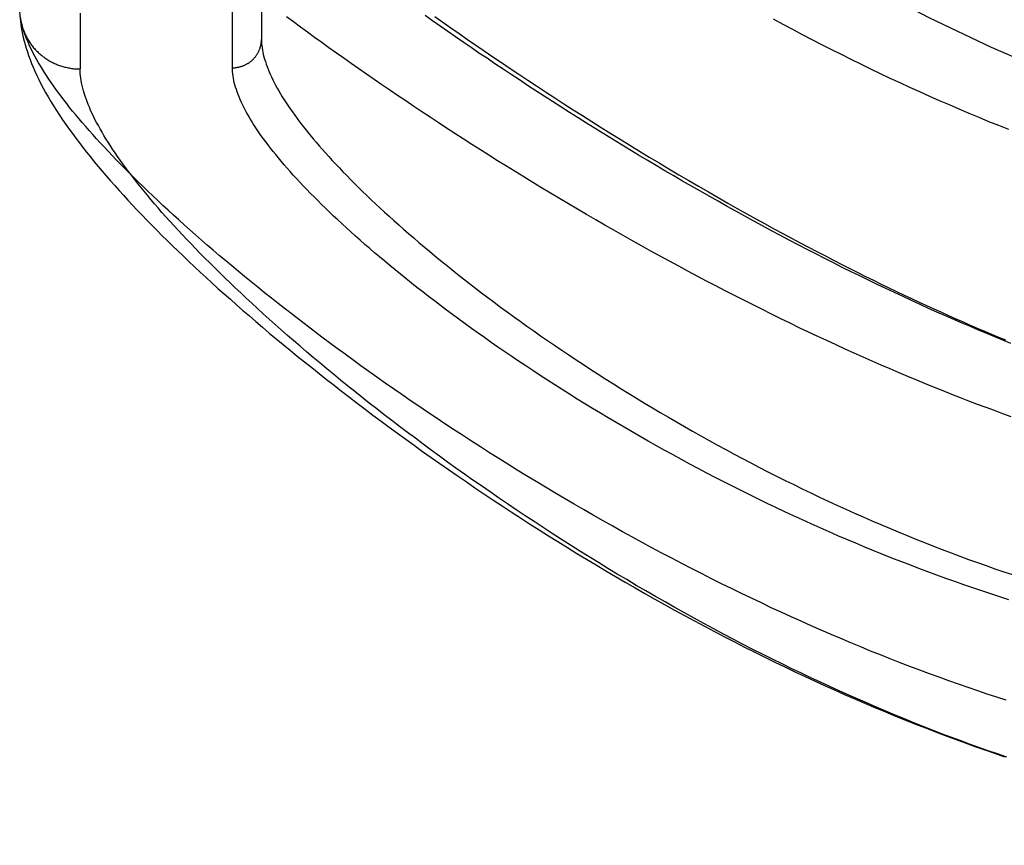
# Model space of a CAD drawing. Header units: inches. Extents: x 0 to 221, y 0 to 143.
# Tile 189 of 256: x 94.638 to 95.656, y 99.21 to 100.064. Entities that reach past the tile are written whole.
import ezdxf

# ---------------------------------------------------------------- set-up
doc = ezdxf.new("R2010")
doc.units = ezdxf.units.IN
doc.header["$LTSCALE"] = 12.142857
doc.header["$MEASUREMENT"] = 0
doc.linetypes.add('HIDDEN', pattern=[0.2, 0.1, -0.1])
for name, color, linetype in [('DEFAULT_2', 8, 'HIDDEN'), ('RIGHTHAND_DOOR_ASSEMBLY', 7, 'CONTINUOUS'), ('SUBPANEL', 7, 'CONTINUOUS')]:
    doc.layers.add(name, color=color, linetype=linetype)

msp = doc.modelspace()

# ---------------------------------------------------------------- linework, layer by layer
at = {"layer": 'DEFAULT_2', "color": 8, "linetype": 'HIDDEN'}
msp.add_line((95.4472, 103.9976), (95.4472, 34.8936), dxfattribs=at)
at = {"layer": 'RIGHTHAND_DOOR_ASSEMBLY', "color": 8, "linetype": 'HIDDEN'}
for p, q in [((94.858, 100.014), (94.858, 101.1272)), ((94.888, 101.0978), (94.888, 100.0434)), ((94.7005, 100.0706), (94.7005, 100.0128))]:
    msp.add_line(p, q, dxfattribs=at)
for points in [[(94.6408, 100.0569), (94.6401, 100.0595), (94.6395, 100.062), (94.639, 100.0645), (94.6386, 100.067), (94.6383, 100.0693), (94.6381, 100.0717), (94.638, 100.074)], [(94.6384, 100.0655), (94.6387, 100.0624), (94.6391, 100.0591), (94.6396, 100.0558), (94.6402, 100.0523), (94.6409, 100.0489), (94.6417, 100.0453), (94.6426, 100.0417), (94.6436, 100.038), (94.6447, 100.0343), (94.6459, 100.0305), (94.6472, 100.0266), (94.6487, 100.0227), (94.6502, 100.0186), (94.6519, 100.0146), (94.6537, 100.0104), (94.6557, 100.0062), (94.6577, 100.0019), (94.6599, 99.9975), (94.6623, 99.9931), (94.6648, 99.9886), (94.6674, 99.984), (94.6701, 99.9793), (94.673, 99.9746), (94.676, 99.9699), (94.6791, 99.9651), (94.6823, 99.9603), (94.6856, 99.9555), (94.689, 99.9507), (94.6925, 99.9459), (94.696, 99.9411), (94.6997, 99.9363), (94.7034, 99.9315), (94.7072, 99.9266), (94.7111, 99.9218), (94.715, 99.9169), (94.7191, 99.912), (94.7232, 99.9071), (94.7275, 99.9022), (94.7318, 99.8972), (94.7362, 99.8922), (94.7407, 99.8872), (94.7453, 99.8822), (94.7499, 99.8771), (94.7547, 99.872), (94.7595, 99.8669), (94.7645, 99.8617), (94.7695, 99.8565), (94.7746, 99.8513), (94.7798, 99.846), (94.7851, 99.8407), (94.7905, 99.8354), (94.7959, 99.83), (94.8015, 99.8246), (94.8072, 99.8192), (94.8129, 99.8138), (94.8187, 99.8083), (94.8247, 99.8027), (94.8307, 99.7972), (94.8368, 99.7916), (94.843, 99.7859), (94.8494, 99.7803), (94.8558, 99.7746), (94.8623, 99.7689), (94.8688, 99.7631), (94.8755, 99.7573), (94.8823, 99.7515), (94.8892, 99.7456), (94.8961, 99.7397), (94.9032, 99.7338), (94.9104, 99.7279), (94.9176, 99.7219), (94.9249, 99.7159), (94.9324, 99.7099), (94.9399, 99.7039), (94.9475, 99.6978), (94.9552, 99.6917), (94.963, 99.6856), (94.9709, 99.6795), (94.9789, 99.6733), (94.9869, 99.6671), (94.9951, 99.6609), (95.0033, 99.6547), (95.0117, 99.6485), (95.0201, 99.6423), (95.0286, 99.6361), (95.0372, 99.6298), (95.0458, 99.6236), (95.0546, 99.6173), (95.0634, 99.611), (95.0723, 99.6048), (95.0813, 99.5985), (95.0903, 99.5922), (95.0995, 99.586), (95.1087, 99.5797), (95.1179, 99.5735), (95.1273, 99.5672), (95.1367, 99.561), (95.1462, 99.5548), (95.1557, 99.5486), (95.1653, 99.5424), (95.175, 99.5362), (95.1847, 99.5301), (95.1945, 99.5239), (95.2043, 99.5179), (95.2142, 99.5118), (95.2241, 99.5058), (95.2341, 99.4998), (95.2441, 99.4938), (95.2541, 99.4879), (95.2642, 99.482), (95.2744, 99.4761), (95.2845, 99.4703), (95.2947, 99.4645), (95.3049, 99.4588), (95.3152, 99.4532), (95.3255, 99.4475), (95.3358, 99.442), (95.3461, 99.4365), (95.3565, 99.431), (95.3668, 99.4256), (95.3772, 99.4202), (95.3876, 99.4149), (95.398, 99.4097), (95.4084, 99.4046), (95.4188, 99.3994), (95.4292, 99.3944), (95.4396, 99.3894), (95.4501, 99.3845), (95.4605, 99.3797), (95.4709, 99.3749), (95.4813, 99.3702), (95.4917, 99.3656), (95.5021, 99.361), (95.5125, 99.3566), (95.5229, 99.3521), (95.5332, 99.3478), (95.5436, 99.3435), (95.5539, 99.3393), (95.5642, 99.3352), (95.5745, 99.3312), (95.5848, 99.3272), (95.595, 99.3233), (95.6053, 99.3195), (95.6155, 99.3158), (95.6257, 99.3121), (95.6359, 99.3085), (95.646, 99.305), (95.6562, 99.3015)], [(94.6388, 100.064), (94.639, 100.0629), (94.6392, 100.0618), (94.6395, 100.0607), (94.6397, 100.0596), (94.64, 100.0585), (94.6403, 100.0574), (94.6406, 100.0563), (94.641, 100.0553), (94.6413, 100.0542), (94.6417, 100.0532), (94.6421, 100.0521), (94.6425, 100.0511), (94.6429, 100.05), (94.6434, 100.049), (94.6439, 100.048), (94.6444, 100.047), (94.6449, 100.046), (94.6454, 100.045), (94.646, 100.044), (94.6465, 100.0431), (94.6471, 100.0421), (94.6477, 100.0411), (94.6483, 100.0402), (94.649, 100.0393), (94.6496, 100.0384), (94.6503, 100.0375), (94.651, 100.0366), (94.6517, 100.0357), (94.6524, 100.0348), (94.6532, 100.034), (94.6539, 100.0331), (94.6547, 100.0323), (94.6555, 100.0315), (94.6563, 100.0307), (94.6571, 100.0299), (94.6579, 100.0292), (94.6588, 100.0284), (94.6596, 100.0277), (94.6605, 100.0269), (94.6614, 100.0262), (94.6623, 100.0255), (94.6632, 100.0249), (94.6641, 100.0242), (94.665, 100.0236), (94.666, 100.0229), (94.6669, 100.0223), (94.6679, 100.0217), (94.6689, 100.0212), (94.6699, 100.0206), (94.6709, 100.0201), (94.6719, 100.0195), (94.6729, 100.019), (94.6739, 100.0186), (94.675, 100.0181), (94.676, 100.0177), (94.6771, 100.0172), (94.6781, 100.0168), (94.6792, 100.0164), (94.6803, 100.0161), (94.6814, 100.0157), (94.6825, 100.0154), (94.6836, 100.0151), (94.6847, 100.0148), (94.6858, 100.0145), (94.6869, 100.0142), (94.688, 100.014), (94.6891, 100.0138), (94.6902, 100.0136), (94.6914, 100.0134), (94.6925, 100.0133), (94.6936, 100.0131), (94.6948, 100.013), (94.6959, 100.0129), (94.697, 100.0129), (94.6982, 100.0128), (94.6993, 100.0128), (94.7005, 100.0128)], [(95.6632, 99.6531), (95.6546, 99.6562), (95.6459, 99.6594), (95.6372, 99.6626), (95.6284, 99.6659), (95.6195, 99.6693), (95.6107, 99.6727), (95.6017, 99.6762), (95.5928, 99.6798), (95.5838, 99.6834), (95.5747, 99.6871), (95.5656, 99.6909), (95.5565, 99.6947), (95.5473, 99.6986), (95.5381, 99.7025), (95.5288, 99.7065), (95.5195, 99.7106), (95.5102, 99.7147), (95.5009, 99.7189), (95.4915, 99.7231), (95.4821, 99.7274), (95.4726, 99.7318), (95.4632, 99.7362), (95.4537, 99.7407), (95.4441, 99.7452), (95.4346, 99.7498), (95.4251, 99.7545), (95.4155, 99.7592), (95.4059, 99.7639), (95.3963, 99.7687), (95.3867, 99.7736), (95.3771, 99.7785), (95.3675, 99.7834), (95.3579, 99.7884), (95.3482, 99.7934), (95.3386, 99.7985), (95.329, 99.8036), (95.3194, 99.8088), (95.3098, 99.814), (95.3002, 99.8192), (95.2906, 99.8245), (95.2811, 99.8298), (95.2715, 99.8351), (95.262, 99.8405), (95.2525, 99.8459), (95.243, 99.8513), (95.2336, 99.8568), (95.2242, 99.8623), (95.2148, 99.8677), (95.2055, 99.8733), (95.1962, 99.8788), (95.1869, 99.8843), (95.1777, 99.8899), (95.1685, 99.8955), (95.1593, 99.9011), (95.1502, 99.9067), (95.1412, 99.9123), (95.1322, 99.9179), (95.1232, 99.9235), (95.1144, 99.9291), (95.1055, 99.9348), (95.0967, 99.9404), (95.088, 99.946), (95.0794, 99.9516), (95.0708, 99.9573), (95.0623, 99.9629), (95.0538, 99.9685), (95.0454, 99.9741), (95.0371, 99.9797), (95.0288, 99.9852), (95.0206, 99.9908), (95.0125, 99.9964), (95.0045, 100.0019), (94.9965, 100.0074), (94.9886, 100.0129), (94.9808, 100.0184), (94.973, 100.0239), (94.9654, 100.0293), (94.9578, 100.0348), (94.9503, 100.0402), (94.9429, 100.0455), (94.9355, 100.0509), (94.9283, 100.0562), (94.9211, 100.0615), (94.914, 100.0668)], [(95.6629, 99.7289), (95.6546, 99.7323), (95.6463, 99.7357), (95.6379, 99.7392), (95.6294, 99.7427), (95.621, 99.7463), (95.6124, 99.7499), (95.6038, 99.7537), (95.5952, 99.7575), (95.5865, 99.7613), (95.5778, 99.7652), (95.569, 99.7692), (95.5603, 99.7732), (95.5514, 99.7773), (95.5425, 99.7815), (95.5336, 99.7857), (95.5247, 99.79), (95.5157, 99.7943), (95.5067, 99.7987), (95.4977, 99.8031), (95.4886, 99.8076), (95.4796, 99.8122), (95.4704, 99.8168), (95.4613, 99.8215), (95.4522, 99.8262), (95.443, 99.8309), (95.4338, 99.8358), (95.4247, 99.8406), (95.4155, 99.8455), (95.4062, 99.8505), (95.397, 99.8555), (95.3878, 99.8605), (95.3786, 99.8656), (95.3694, 99.8707), (95.3602, 99.8759), (95.351, 99.8811), (95.3418, 99.8863), (95.3326, 99.8916), (95.3234, 99.8969), (95.3143, 99.9022), (95.3051, 99.9076), (95.296, 99.913), (95.2869, 99.9184), (95.2779, 99.9238), (95.2688, 99.9293), (95.2598, 99.9347), (95.2509, 99.9402), (95.2419, 99.9457), (95.233, 99.9513), (95.2241, 99.9568), (95.2153, 99.9624), (95.2065, 99.9679), (95.1977, 99.9735), (95.189, 99.9791), (95.1803, 99.9847), (95.1717, 99.9902), (95.1632, 99.9958), (95.1547, 100.0014), (95.1462, 100.007), (95.1378, 100.0126), (95.1294, 100.0182), (95.1212, 100.0238), (95.1129, 100.0293), (95.1048, 100.0349), (95.0967, 100.0405), (95.0886, 100.046), (95.0806, 100.0515), (95.0727, 100.0571), (95.0649, 100.0626), (95.0571, 100.0681)], [(95.0672, 100.067), (95.0755, 100.0612), (95.0839, 100.0553), (95.0924, 100.0494), (95.1009, 100.0434), (95.1096, 100.0375), (95.1183, 100.0315), (95.1271, 100.0255), (95.1361, 100.0195), (95.145, 100.0134), (95.1541, 100.0074), (95.1633, 100.0013), (95.1725, 99.9952), (95.1818, 99.9891), (95.1912, 99.983), (95.2007, 99.9769), (95.2102, 99.9707), (95.2198, 99.9646), (95.2295, 99.9585), (95.2393, 99.9523), (95.2491, 99.9462), (95.259, 99.9401), (95.2689, 99.9339), (95.2789, 99.9278), (95.289, 99.9217), (95.2992, 99.9156), (95.3093, 99.9095), (95.3196, 99.9034), (95.3298, 99.8974), (95.34, 99.8915), (95.3501, 99.8856), (95.3602, 99.8798), (95.3702, 99.8741), (95.38, 99.8686), (95.3897, 99.8631), (95.3993, 99.8578), (95.4087, 99.8527), (95.4179, 99.8476), (95.427, 99.8426), (95.4361, 99.8378), (95.445, 99.8331), (95.4537, 99.8284), (95.4624, 99.8239), (95.4711, 99.8194), (95.4796, 99.815), (95.488, 99.8107), (95.4964, 99.8064), (95.5046, 99.8023), (95.5127, 99.7982), (95.5208, 99.7943), (95.5288, 99.7903), (95.5368, 99.7865), (95.5447, 99.7827), (95.5525, 99.779), (95.5603, 99.7753), (95.5681, 99.7717), (95.5758, 99.7681), (95.5834, 99.7646), (95.591, 99.7611), (95.5985, 99.7578), (95.606, 99.7544), (95.6134, 99.7511), (95.6208, 99.7479), (95.6282, 99.7447), (95.6356, 99.7416), (95.6429, 99.7385), (95.6501, 99.7355), (95.6574, 99.7325)], [(95.4172, 100.0647), (95.4272, 100.0593), (95.4371, 100.0539), (95.4471, 100.0486), (95.4572, 100.0434), (95.4672, 100.0382), (95.4773, 100.033), (95.4873, 100.028), (95.4974, 100.0229), (95.5075, 100.018), (95.5176, 100.0131), (95.5278, 100.0082), (95.5379, 100.0034), (95.5481, 99.9987), (95.5582, 99.994), (95.5684, 99.9894), (95.5786, 99.9848), (95.5888, 99.9803), (95.599, 99.9759), (95.6092, 99.9715), (95.6194, 99.9671), (95.6296, 99.9629), (95.6398, 99.9586), (95.6501, 99.9545), (95.6603, 99.9504)], [(95.6582, 99.3598), (95.6484, 99.363), (95.6385, 99.3663), (95.6286, 99.3696), (95.6187, 99.373), (95.6087, 99.3764), (95.5987, 99.38), (95.5887, 99.3836), (95.5786, 99.3873), (95.5686, 99.391), (95.5585, 99.3948), (95.5484, 99.3987), (95.5382, 99.4027), (95.5281, 99.4067), (95.5179, 99.4108), (95.5077, 99.415), (95.4975, 99.4192), (95.4872, 99.4236), (95.477, 99.4279), (95.4667, 99.4324), (95.4564, 99.4369), (95.4461, 99.4415), (95.4358, 99.4461), (95.4255, 99.4509), (95.4152, 99.4556), (95.4049, 99.4605), (95.3946, 99.4654), (95.3843, 99.4703), (95.374, 99.4754), (95.3636, 99.4804), (95.3533, 99.4856), (95.343, 99.4908), (95.3328, 99.496), (95.3225, 99.5013), (95.3122, 99.5067), (95.302, 99.5121), (95.2918, 99.5176), (95.2816, 99.5231), (95.2715, 99.5286), (95.2613, 99.5342), (95.2512, 99.5398), (95.2412, 99.5455), (95.2311, 99.5512), (95.2211, 99.557), (95.2112, 99.5627), (95.2013, 99.5685), (95.1914, 99.5744), (95.1816, 99.5802), (95.1719, 99.5861), (95.1621, 99.5921), (95.1525, 99.598), (95.1429, 99.6039), (95.1334, 99.6099), (95.1239, 99.6159), (95.1145, 99.6219), (95.1052, 99.6279), (95.0959, 99.6339), (95.0867, 99.6399), (95.0776, 99.6459), (95.0686, 99.6519), (95.0596, 99.658), (95.0507, 99.664), (95.0419, 99.67), (95.0331, 99.676), (95.0245, 99.682), (95.0159, 99.688), (95.0074, 99.694), (94.999, 99.7), (94.9907, 99.7059), (94.9825, 99.7119), (94.9744, 99.7178), (94.9663, 99.7237), (94.9584, 99.7296), (94.9505, 99.7355), (94.9428, 99.7413), (94.9351, 99.7471), (94.9276, 99.7529), (94.9201, 99.7587), (94.9127, 99.7644), (94.9054, 99.7701), (94.8982, 99.7758), (94.8912, 99.7814), (94.8842, 99.7871), (94.8773, 99.7926), (94.8705, 99.7982), (94.8638, 99.8037), (94.8572, 99.8091), (94.8508, 99.8146), (94.8444, 99.82), (94.8381, 99.8253), (94.8319, 99.8306), (94.8258, 99.8359), (94.8198, 99.8411), (94.8139, 99.8463), (94.8082, 99.8515), (94.8025, 99.8566), (94.7969, 99.8617), (94.7914, 99.8667), (94.786, 99.8716), (94.7808, 99.8766), (94.7756, 99.8815), (94.7705, 99.8863), (94.7655, 99.8911), (94.7607, 99.8958), (94.7559, 99.9005), (94.7512, 99.9052), (94.7466, 99.9098), (94.7421, 99.9144), (94.7377, 99.9189), (94.7335, 99.9233), (94.7293, 99.9278), (94.7252, 99.9321), (94.7212, 99.9364), (94.7173, 99.9407), (94.7135, 99.9449), (94.7098, 99.9491), (94.7062, 99.9532), (94.7027, 99.9573), (94.6993, 99.9613), (94.696, 99.9653), (94.6927, 99.9693), (94.6896, 99.9731), (94.6866, 99.977), (94.6836, 99.9807), (94.6808, 99.9845), (94.6781, 99.9882), (94.6754, 99.9918), (94.6728, 99.9954), (94.6704, 99.9989), (94.668, 100.0024), (94.6657, 100.0059), (94.6635, 100.0093), (94.6614, 100.0126), (94.6594, 100.0159), (94.6575, 100.0191), (94.6557, 100.0223), (94.6539, 100.0255), (94.6523, 100.0286), (94.6507, 100.0316), (94.6493, 100.0346), (94.6479, 100.0376), (94.6466, 100.0405), (94.6454, 100.0434), (94.6443, 100.0462), (94.6433, 100.0489), (94.6424, 100.0516), (94.6415, 100.0543), (94.6408, 100.0569)], [(94.858, 100.014), (94.8586, 100.014), (94.8593, 100.014), (94.8599, 100.0141), (94.8606, 100.0141), (94.8612, 100.0142), (94.8619, 100.0143), (94.8625, 100.0144), (94.8632, 100.0145), (94.8638, 100.0146), (94.8645, 100.0147), (94.8651, 100.0149), (94.8657, 100.015), (94.8664, 100.0152), (94.867, 100.0154), (94.8676, 100.0156), (94.8682, 100.0158), (94.8688, 100.016), (94.8694, 100.0163), (94.87, 100.0165), (94.8706, 100.0168), (94.8712, 100.0171), (94.8718, 100.0173), (94.8724, 100.0176), (94.873, 100.018), (94.8735, 100.0183), (94.8741, 100.0186), (94.8746, 100.019), (94.8752, 100.0193), (94.8757, 100.0197), (94.8762, 100.0201), (94.8767, 100.0205), (94.8773, 100.0209), (94.8777, 100.0213), (94.8782, 100.0217), (94.8787, 100.0222), (94.8792, 100.0226), (94.8796, 100.0231), (94.8801, 100.0236), (94.8805, 100.024), (94.8809, 100.0245), (94.8814, 100.025), (94.8818, 100.0255), (94.8822, 100.026), (94.8825, 100.0266), (94.8829, 100.0271), (94.8833, 100.0276), (94.8836, 100.0282), (94.8839, 100.0287), (94.8843, 100.0293), (94.8846, 100.0298), (94.8849, 100.0304), (94.8852, 100.031), (94.8854, 100.0316), (94.8857, 100.0322), (94.8859, 100.0328), (94.8862, 100.0334), (94.8864, 100.034), (94.8866, 100.0346), (94.8868, 100.0352), (94.8869, 100.0358), (94.8871, 100.0364), (94.8873, 100.037), (94.8874, 100.0377), (94.8875, 100.0383), (94.8876, 100.0389), (94.8877, 100.0396), (94.8878, 100.0402), (94.8879, 100.0408), (94.8879, 100.0415), (94.8879, 100.0421), (94.888, 100.0428), (94.888, 100.0434)], [(94.888, 100.0434), (94.888, 100.0413), (94.8881, 100.0391), (94.8883, 100.0369), (94.8886, 100.0347), (94.889, 100.0324), (94.8894, 100.0301), (94.8899, 100.0277), (94.8905, 100.0253), (94.8912, 100.0229), (94.892, 100.0204), (94.8928, 100.0178), (94.8938, 100.0153), (94.8948, 100.0126), (94.8959, 100.01), (94.8971, 100.0073), (94.8983, 100.0045), (94.8997, 100.0017), (94.9011, 99.9989), (94.9026, 99.996), (94.9042, 99.9931), (94.9059, 99.9902), (94.9076, 99.9872), (94.9095, 99.9841), (94.9114, 99.981), (94.9134, 99.9779), (94.9155, 99.9747), (94.9177, 99.9715), (94.92, 99.9683), (94.9224, 99.965), (94.9248, 99.9616), (94.9274, 99.9582), (94.93, 99.9548), (94.9327, 99.9513), (94.9355, 99.9478), (94.9384, 99.9443), (94.9414, 99.9407), (94.9445, 99.937), (94.9476, 99.9334), (94.9509, 99.9297), (94.9542, 99.9259), (94.9576, 99.9221), (94.9611, 99.9182), (94.9648, 99.9144), (94.9685, 99.9104), (94.9722, 99.9065), (94.9761, 99.9025), (94.9801, 99.8984), (94.9842, 99.8944), (94.9883, 99.8902), (94.9926, 99.8861), (94.9969, 99.8819), (95.0013, 99.8776), (95.0059, 99.8734), (95.0105, 99.8691), (95.0152, 99.8647), (95.02, 99.8604), (95.0249, 99.8559), (95.0299, 99.8515), (95.0349, 99.847), (95.0401, 99.8425), (95.0454, 99.838), (95.0507, 99.8334), (95.0562, 99.8288), (95.0617, 99.8242), (95.0673, 99.8195), (95.0731, 99.8148), (95.0789, 99.8101), (95.0848, 99.8054), (95.0908, 99.8006), (95.0969, 99.7958), (95.103, 99.791), (95.1093, 99.7862), (95.1156, 99.7813), (95.1221, 99.7764), (95.1286, 99.7716), (95.1352, 99.7666), (95.1419, 99.7617), (95.1487, 99.7568), (95.1556, 99.7518), (95.1625, 99.7469), (95.1695, 99.7419), (95.1766, 99.7369), (95.1838, 99.7319), (95.1911, 99.727), (95.1984, 99.722), (95.2059, 99.717), (95.2134, 99.712), (95.2209, 99.707), (95.2286, 99.702), (95.2363, 99.697), (95.2441, 99.692), (95.2519, 99.687), (95.2599, 99.6821), (95.2678, 99.6771), (95.2759, 99.6722), (95.284, 99.6672), (95.2922, 99.6623), (95.3004, 99.6574), (95.3087, 99.6526), (95.317, 99.6477), (95.3254, 99.6429), (95.3338, 99.6381), (95.3423, 99.6333), (95.3508, 99.6286), (95.3594, 99.6238), (95.368, 99.6191), (95.3767, 99.6145), (95.3854, 99.6099), (95.3941, 99.6053), (95.4029, 99.6007), (95.4117, 99.5962), (95.4205, 99.5917), (95.4294, 99.5873), (95.4383, 99.5829), (95.4472, 99.5786), (95.4561, 99.5743), (95.4651, 99.57), (95.4741, 99.5658), (95.4831, 99.5617), (95.4921, 99.5575), (95.5011, 99.5535), (95.5102, 99.5495), (95.5192, 99.5455), (95.5283, 99.5416), (95.5374, 99.5378), (95.5464, 99.534), (95.5555, 99.5302), (95.5646, 99.5265), (95.5737, 99.5229), (95.5828, 99.5193), (95.5919, 99.5158), (95.601, 99.5124), (95.6101, 99.509), (95.6192, 99.5056), (95.6283, 99.5023), (95.6373, 99.4991), (95.6464, 99.4959), (95.6555, 99.4928), (95.6646, 99.4898)], [(95.6588, 99.301), (95.6491, 99.3043), (95.6394, 99.3077), (95.6297, 99.3111), (95.6201, 99.3146), (95.6105, 99.3181), (95.6009, 99.3217), (95.5913, 99.3253), (95.5817, 99.329), (95.5721, 99.3328), (95.5625, 99.3366), (95.5529, 99.3405), (95.5433, 99.3445), (95.5337, 99.3485), (95.5241, 99.3526), (95.5145, 99.3567), (95.5049, 99.3609), (95.4952, 99.3652), (95.4855, 99.3695), (95.4758, 99.374), (95.466, 99.3785), (95.4562, 99.3831), (95.4463, 99.3878), (95.4364, 99.3925), (95.4264, 99.3974), (95.4163, 99.4024), (95.4062, 99.4074), (95.3961, 99.4125), (95.386, 99.4177), (95.3759, 99.423), (95.3658, 99.4283), (95.3556, 99.4337), (95.3455, 99.4392), (95.3354, 99.4447), (95.3254, 99.4503), (95.3154, 99.4559), (95.3054, 99.4615), (95.2954, 99.4672), (95.2855, 99.4729), (95.2756, 99.4787), (95.2657, 99.4846), (95.2559, 99.4904), (95.2461, 99.4963), (95.2364, 99.5023), (95.2267, 99.5082), (95.2171, 99.5142), (95.2076, 99.5202), (95.1981, 99.5263), (95.1886, 99.5324), (95.1792, 99.5384), (95.1699, 99.5446), (95.1606, 99.5507), (95.1514, 99.5568), (95.1423, 99.563), (95.1332, 99.5691), (95.1243, 99.5753), (95.1154, 99.5815), (95.1065, 99.5876), (95.0978, 99.5938), (95.0891, 99.6), (95.0805, 99.6062), (95.072, 99.6123), (95.0636, 99.6185), (95.0553, 99.6246), (95.0471, 99.6308), (95.0389, 99.6369), (95.0308, 99.643), (95.0229, 99.6491), (95.015, 99.6551), (95.0072, 99.6612), (94.9995, 99.6672), (94.9919, 99.6732), (94.9844, 99.6792), (94.977, 99.6852), (94.9697, 99.6911), (94.9625, 99.697), (94.9554, 99.7028), (94.9484, 99.7087), (94.9415, 99.7145), (94.9347, 99.7202), (94.928, 99.726), (94.9214, 99.7317), (94.9149, 99.7373), (94.9085, 99.743), (94.9022, 99.7485), (94.896, 99.7541), (94.8899, 99.7596), (94.8839, 99.765), (94.878, 99.7704), (94.8722, 99.7758), (94.8665, 99.7812), (94.8609, 99.7864), (94.8555, 99.7917), (94.8501, 99.7969), (94.8448, 99.802), (94.8396, 99.8071), (94.8345, 99.8122), (94.8295, 99.8172), (94.8246, 99.8221), (94.8198, 99.827), (94.8152, 99.8319), (94.8106, 99.8367), (94.8061, 99.8415), (94.8017, 99.8462), (94.7974, 99.8509), (94.7932, 99.8555), (94.7891, 99.86), (94.7851, 99.8645), (94.7812, 99.869), (94.7774, 99.8734), (94.7737, 99.8778), (94.7701, 99.8821), (94.7666, 99.8863), (94.7632, 99.8906), (94.7598, 99.8947), (94.7566, 99.8988), (94.7535, 99.9029), (94.7504, 99.9069), (94.7475, 99.9108), (94.7446, 99.9147), (94.7419, 99.9186), (94.7392, 99.9224), (94.7366, 99.9261), (94.7341, 99.9298), (94.7317, 99.9334), (94.7294, 99.937), (94.7272, 99.9406), (94.7251, 99.9441), (94.7231, 99.9475), (94.7211, 99.9509), (94.7193, 99.9542), (94.7175, 99.9575), (94.7158, 99.9607), (94.7142, 99.9639), (94.7127, 99.9671), (94.7113, 99.9701), (94.71, 99.9732), (94.7088, 99.9762), (94.7076, 99.9791), (94.7066, 99.982), (94.7056, 99.9848), (94.7047, 99.9876), (94.7039, 99.9903), (94.7032, 99.993), (94.7025, 99.9957), (94.702, 99.9983), (94.7015, 100.0008), (94.7011, 100.0033), (94.7008, 100.0057), (94.7006, 100.0081), (94.7005, 100.0105), (94.7005, 100.0128)], [(95.6607, 99.4639), (95.6514, 99.4669), (95.6421, 99.4699), (95.6329, 99.473), (95.6236, 99.4761), (95.6143, 99.4793), (95.6049, 99.4826), (95.5956, 99.4859), (95.5863, 99.4893), (95.577, 99.4927), (95.5677, 99.4962), (95.5584, 99.4998), (95.5491, 99.5034), (95.5398, 99.507), (95.5305, 99.5107), (95.5212, 99.5145), (95.5119, 99.5183), (95.5026, 99.5222), (95.4934, 99.5261), (95.4841, 99.5301), (95.4749, 99.5341), (95.4657, 99.5382), (95.4565, 99.5423), (95.4473, 99.5464), (95.4382, 99.5506), (95.4291, 99.5549), (95.42, 99.5592), (95.4109, 99.5635), (95.4019, 99.5679), (95.3929, 99.5723), (95.3839, 99.5767), (95.375, 99.5812), (95.3661, 99.5858), (95.3572, 99.5903), (95.3484, 99.5949), (95.3396, 99.5995), (95.3309, 99.6042), (95.3222, 99.6089), (95.3136, 99.6136), (95.305, 99.6183), (95.2964, 99.623), (95.288, 99.6278), (95.2795, 99.6326), (95.2712, 99.6374), (95.2629, 99.6422), (95.2546, 99.6471), (95.2465, 99.6519), (95.2384, 99.6568), (95.2303, 99.6617), (95.2223, 99.6666), (95.2144, 99.6714), (95.2066, 99.6763), (95.1989, 99.6812), (95.1912, 99.6861), (95.1836, 99.691), (95.176, 99.6959), (95.1686, 99.7008), (95.1612, 99.7057), (95.1539, 99.7106), (95.1467, 99.7155), (95.1396, 99.7203), (95.1325, 99.7252), (95.1256, 99.73), (95.1187, 99.7349), (95.1119, 99.7397), (95.1052, 99.7445), (95.0986, 99.7493), (95.092, 99.754), (95.0856, 99.7588), (95.0793, 99.7635), (95.073, 99.7682), (95.0668, 99.7729), (95.0607, 99.7776), (95.0547, 99.7822), (95.0488, 99.7868), (95.043, 99.7914), (95.0373, 99.796), (95.0317, 99.8005), (95.0261, 99.805), (95.0207, 99.8095), (95.0154, 99.8139), (95.0101, 99.8184), (95.0049, 99.8227), (94.9999, 99.8271), (94.9949, 99.8314), (94.99, 99.8357), (94.9852, 99.84), (94.9805, 99.8442), (94.9759, 99.8484), (94.9714, 99.8525), (94.9669, 99.8566), (94.9626, 99.8607), (94.9584, 99.8647), (94.9542, 99.8687), (94.9501, 99.8727), (94.9462, 99.8766), (94.9423, 99.8805), (94.9385, 99.8844), (94.9348, 99.8882), (94.9312, 99.892), (94.9277, 99.8957), (94.9243, 99.8994), (94.9209, 99.9031), (94.9177, 99.9067), (94.9145, 99.9103), (94.9115, 99.9138), (94.9085, 99.9173), (94.9056, 99.9208), (94.9028, 99.9242), (94.9001, 99.9275), (94.8974, 99.9309), (94.8949, 99.9342), (94.8925, 99.9374), (94.8901, 99.9406), (94.8878, 99.9438), (94.8856, 99.9469), (94.8835, 99.95), (94.8815, 99.9531), (94.8795, 99.9561), (94.8777, 99.9591), (94.8759, 99.962), (94.8742, 99.9649), (94.8726, 99.9677), (94.8711, 99.9705), (94.8697, 99.9733), (94.8684, 99.976), (94.8671, 99.9787), (94.8659, 99.9813), (94.8648, 99.9839), (94.8638, 99.9865), (94.8629, 99.989), (94.862, 99.9915), (94.8612, 99.9939), (94.8606, 99.9963), (94.8599, 99.9986), (94.8594, 100.001), (94.859, 100.0032), (94.8586, 100.0055), (94.8583, 100.0077), (94.8581, 100.0098), (94.858, 100.0119), (94.858, 100.014)]]:
    msp.add_lwpolyline(points, dxfattribs=at)
msp.add_arc((96.4732, 101.8547), 2, 227.2041, 259.6658, dxfattribs=at)
at = {"layer": 'SUBPANEL', "color": 8, "linetype": 'HIDDEN'}
for p, q in [((95.041, 101.4143), (95.041, 37.4768)), ((95.166, 101.4143), (95.166, 37.4768))]:
    msp.add_line(p, q, dxfattribs=at)

doc.saveas('drawing.dxf')
